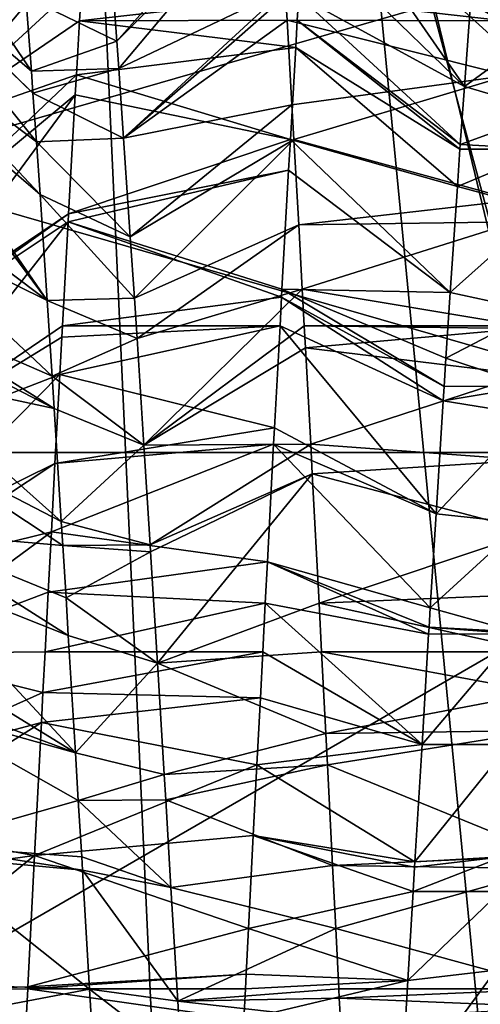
# Model space of a CAD drawing. Extents: x 0 to 200, y 18 to 95.
# Tile 236 of 256: x 168.799 to 169.385, y 84.746 to 86. Entities that reach past the tile are written whole.
import ezdxf

# ---------------------------------------------------------------- set-up
doc = ezdxf.new("R2010")
doc.units = 0

msp = doc.modelspace()

# ---------------------------------------------------------------- linework, layer by layer
for points in [[(167.368118, 68.227013, 32.970528), (168.520096, 94.527016, 32.377853), (169.718918, 68.227013, 31.886789)], [(169.718918, 68.227013, 60.113213), (168.520096, 94.527016, 59.622147), (167.368118, 68.227013, 59.029472)], [(168.520096, 94.527016, 32.377853), (169.718918, 94.527016, 31.886789), (169.718918, 68.227013, 31.886789)], [(169.718918, 94.527016, 60.113213), (168.520096, 94.527016, 59.622147), (169.718918, 68.227013, 60.113213)], [(170.973801, 93.22702, 32.325199), (168.5634, 68.227013, 33.242847), (170.973801, 68.227013, 32.325199)], [(170.973801, 93.22702, 32.325199), (168.5634, 93.22702, 33.242847), (168.5634, 68.227013, 33.242847)], [(168.5634, 93.22702, 58.757153), (170.973801, 68.227013, 59.674801), (168.5634, 68.227013, 58.757153)], [(168.5634, 93.22702, 58.757153), (170.973801, 93.22702, 59.674801), (170.973801, 68.227013, 59.674801)], [(170.009186, 92.72702, 49.569756), (169.304077, 86.091347, 48.404549), (169.399536, 85.735298, 48.61441)], [(169.318283, 86.053413, 43.560555), (170.009186, 92.72702, 42.430244), (169.416153, 85.647896, 43.352711)], [(169.630142, 86.15255, 44.510319), (169.217926, 86.358688, 43.805519), (169.760559, 85.831085, 44.227257)], [(169.217926, 86.358688, 43.805519), (169.302872, 86.100296, 43.598179), (169.760559, 85.831085, 44.227257)], [(168.892456, 86.277946, 44.03923), (168.886948, 86.190285, 43.975666), (168.681137, 85.97937, 44.267159)], [(168.689758, 86.094078, 44.355919), (168.892456, 86.277946, 44.03923), (168.681137, 85.97937, 44.267159)], [(168.600998, 86.248596, 47.982052), (168.609802, 86.108688, 48.083504), (168.813721, 85.934273, 47.764175)], [(168.806778, 86.0289, 47.69566), (168.600998, 86.248596, 47.982052), (168.813721, 85.934273, 47.764175)], [(169.126785, 86.203873, 48.017151), (168.916458, 86.053886, 47.683411), (168.922485, 85.972275, 47.74345)], [(169.128281, 86.179489, 48.033478), (169.126785, 86.203873, 48.017151), (168.922485, 85.972275, 47.74345)], [(169.159348, 86.11467, 43.923103), (169.16481, 86.203873, 43.982849), (169.365143, 85.91481, 44.221905)], [(169.16481, 86.203873, 43.982849), (169.374146, 86.037743, 44.310574), (169.365143, 85.91481, 44.221905)], [(168.886948, 86.190285, 43.975666), (168.881805, 86.108688, 43.916496), (168.675659, 85.906548, 44.210812)], [(168.681137, 85.97937, 44.267159), (168.886948, 86.190285, 43.975666), (168.675659, 85.906548, 44.210812)], [(169.128281, 86.179489, 48.033478), (168.922485, 85.972275, 47.74345), (168.925034, 85.937691, 47.768894)], [(169.136902, 86.038879, 48.127663), (169.128281, 86.179489, 48.033478), (168.925034, 85.937691, 47.768894)], [(169.304077, 86.091347, 48.404549), (169.280731, 86.178406, 48.353233), (169.754929, 85.858429, 47.769096)], [(169.280731, 86.178406, 48.353233), (169.63295, 86.163879, 47.513718), (169.754929, 85.858429, 47.769096)], [(169.845795, 85.4487, 44.75), (167.345795, 86.170395, 46), (167.345795, 85.4487, 44.75)], [(169.845795, 86.170395, 46), (167.345795, 86.170395, 46), (169.845795, 85.4487, 44.75)], [(169.845795, 86.170395, 46), (169.845795, 85.4487, 47.25), (167.345795, 85.4487, 47.25)], [(167.345795, 86.170395, 46), (169.845795, 86.170395, 46), (167.345795, 85.4487, 47.25)], [(168.609802, 86.108688, 48.083504), (168.610001, 86.105301, 48.085552), (168.815796, 85.906128, 47.784554)], [(168.813721, 85.934273, 47.764175), (168.609802, 86.108688, 48.083504), (168.815796, 85.906128, 47.784554)], [(168.881805, 86.108688, 43.916496), (168.878326, 86.050179, 43.88113), (168.672531, 85.860443, 44.185352)], [(168.675659, 85.906548, 44.210812), (168.881805, 86.108688, 43.916496), (168.672531, 85.860443, 44.185352)], [(169.15416, 86.030159, 43.866501), (169.159348, 86.11467, 43.923103), (169.365143, 85.91481, 44.221905)], [(168.610001, 86.105301, 48.085552), (168.616348, 85.998543, 48.150085), (168.820328, 85.844299, 47.829319)], [(168.815796, 85.906128, 47.784554), (168.610001, 86.105301, 48.085552), (168.820328, 85.844299, 47.829319)], [(169.760559, 85.831085, 44.227257), (169.302872, 86.100296, 43.598179), (169.780151, 85.782791, 44.184734)], [(169.302872, 86.100296, 43.598179), (169.318283, 86.053413, 43.560555), (169.780151, 85.782791, 44.184734)], [(169.304077, 86.091347, 48.404549), (169.761749, 85.830215, 47.780643), (169.399536, 85.735298, 48.61441)], [(169.304077, 86.091347, 48.404549), (169.754929, 85.858429, 47.769096), (169.761749, 85.830215, 47.780643)], [(169.411514, 86.079918, 48.100899), (169.137436, 86.030159, 48.133499), (169.416351, 85.998543, 48.150085)], [(168.878326, 86.050179, 43.88113), (168.875244, 85.998543, 43.849915), (168.672531, 85.860443, 44.185352)], [(168.916458, 86.053886, 47.683411), (168.806778, 86.0289, 47.69566), (168.922485, 85.972275, 47.74345)], [(168.878326, 86.050179, 43.88113), (169.15416, 86.030159, 43.866501), (168.875244, 85.998543, 43.849915)], [(169.780151, 85.782791, 44.184734), (169.318283, 86.053413, 43.560555), (169.819595, 85.596878, 44.119389)], [(169.318283, 86.053413, 43.560555), (169.416153, 85.647896, 43.352711), (169.819595, 85.596878, 44.119389)], [(169.136902, 86.038879, 48.127663), (168.925034, 85.937691, 47.768894), (168.931107, 85.849144, 47.819595)], [(169.137436, 86.030159, 48.133499), (169.136902, 86.038879, 48.127663), (168.931107, 85.849144, 47.819595)], [(169.374146, 86.037743, 44.310574), (169.482758, 86.000626, 44.284393), (169.365143, 85.91481, 44.221905)], [(168.922485, 85.972275, 47.74345), (168.806778, 86.0289, 47.69566), (168.813721, 85.934273, 47.764175)], [(169.15416, 86.030159, 43.866501), (169.152359, 85.999016, 43.849228), (168.875244, 85.998543, 43.849915)], [(169.139252, 85.999016, 48.150776), (169.137436, 86.030159, 48.133499), (168.931107, 85.849144, 47.819595)], [(169.137436, 86.030159, 48.133499), (169.139252, 85.999016, 48.150776), (169.416351, 85.998543, 48.150085)], [(169.152359, 85.999016, 43.849228), (169.15416, 86.030159, 43.866501), (169.359726, 85.841064, 44.168713)], [(169.15416, 86.030159, 43.866501), (169.365143, 85.91481, 44.221905), (169.359726, 85.841064, 44.168713)], [(168.616348, 85.998543, 48.150085), (168.619003, 85.95401, 48.17701), (168.824799, 85.777443, 47.863293)], [(168.820328, 85.844299, 47.829319), (168.616348, 85.998543, 48.150085), (168.824799, 85.777443, 47.863293)], [(168.875244, 85.998543, 43.849915), (168.871155, 85.929764, 43.808334), (168.672531, 85.860443, 44.185352)], [(168.875244, 85.998543, 43.849915), (169.150345, 85.964523, 43.83009), (168.871155, 85.929764, 43.808334)], [(168.875244, 85.998543, 43.849915), (169.152359, 85.999016, 43.849228), (169.150345, 85.964523, 43.83009)], [(169.145523, 85.891304, 48.210533), (169.139252, 85.999016, 48.150776), (168.931107, 85.849144, 47.819595)], [(169.420517, 85.928574, 48.192257), (169.139252, 85.999016, 48.150776), (169.145523, 85.891304, 48.210533)], [(169.416351, 85.998543, 48.150085), (169.139252, 85.999016, 48.150776), (169.420517, 85.928574, 48.192257)], [(169.150345, 85.964523, 43.83009), (169.152359, 85.999016, 43.849228), (169.359329, 85.834946, 44.165569)], [(169.152359, 85.999016, 43.849228), (169.359726, 85.841064, 44.168713), (169.359329, 85.834946, 44.165569)], [(169.365143, 85.91481, 44.221905), (169.482758, 86.000626, 44.284393), (169.474136, 85.882729, 44.199924)], [(168.925034, 85.937691, 47.768894), (168.922485, 85.972275, 47.74345), (168.813721, 85.934273, 47.764175)], [(168.871155, 85.929764, 43.808334), (169.150345, 85.964523, 43.83009), (169.143509, 85.847328, 43.765076)], [(169.143509, 85.847328, 43.765076), (169.150345, 85.964523, 43.83009), (169.35614, 85.787323, 44.141068)], [(169.150345, 85.964523, 43.83009), (169.359329, 85.834946, 44.165569), (169.35614, 85.787323, 44.141068)], [(168.619003, 85.95401, 48.17701), (168.620453, 85.929764, 48.191666), (168.833801, 85.642311, 47.931965)], [(168.824799, 85.777443, 47.863293), (168.619003, 85.95401, 48.17701), (168.833801, 85.642311, 47.931965)], [(168.925034, 85.937691, 47.768894), (168.813721, 85.934273, 47.764175), (168.815796, 85.906128, 47.784554)], [(168.925034, 85.937691, 47.768894), (168.815796, 85.906128, 47.784554), (168.931107, 85.849144, 47.819595)], [(168.620453, 85.929764, 48.191666), (168.628006, 85.796745, 48.25758), (168.833801, 85.642311, 47.931965)], [(168.672531, 85.860443, 44.185352), (168.871155, 85.929764, 43.808334), (168.663895, 85.733421, 44.115223)], [(168.871155, 85.929764, 43.808334), (168.869705, 85.904205, 43.79567), (168.663895, 85.733421, 44.115223)], [(168.869705, 85.904205, 43.79567), (168.871155, 85.929764, 43.808334), (169.143509, 85.847328, 43.765076)], [(169.420517, 85.928574, 48.192257), (169.145523, 85.891304, 48.210533), (169.148087, 85.847328, 48.234924)], [(169.420517, 85.928574, 48.192257), (169.148087, 85.847328, 48.234924), (169.42952, 85.770172, 48.270752)], [(169.365143, 85.91481, 44.221905), (169.474136, 85.882729, 44.199924), (169.359726, 85.841064, 44.168713)], [(168.663895, 85.733421, 44.115223), (168.869705, 85.904205, 43.79567), (168.655807, 85.614265, 44.049431)], [(168.869705, 85.904205, 43.79567), (168.861084, 85.752541, 43.720512), (168.655807, 85.614265, 44.049431)], [(168.931107, 85.849144, 47.819595), (168.815796, 85.906128, 47.784554), (168.820328, 85.844299, 47.829319)], [(168.869705, 85.904205, 43.79567), (169.143509, 85.847328, 43.765076), (168.861084, 85.752541, 43.720512)], [(169.145523, 85.891304, 48.210533), (168.931107, 85.849144, 47.819595), (168.939743, 85.723198, 47.89172)], [(169.148087, 85.847328, 48.234924), (169.145523, 85.891304, 48.210533), (168.939743, 85.723198, 47.89172)], [(169.359726, 85.841064, 44.168713), (169.474136, 85.882729, 44.199924), (169.470642, 85.8349, 44.165661)], [(168.931107, 85.849144, 47.819595), (168.820328, 85.844299, 47.829319), (168.939743, 85.723198, 47.89172)], [(169.143509, 85.847328, 43.765076), (169.141342, 85.808342, 43.747528), (168.861084, 85.752541, 43.720512)], [(169.148087, 85.847328, 48.234924), (168.939743, 85.723198, 47.89172), (168.945084, 85.64521, 47.936378)], [(169.154144, 85.738831, 48.283749), (169.148087, 85.847328, 48.234924), (168.945084, 85.64521, 47.936378)], [(169.141342, 85.808342, 43.747528), (169.143509, 85.847328, 43.765076), (169.347122, 85.652534, 44.071728)], [(169.143509, 85.847328, 43.765076), (169.35614, 85.787323, 44.141068), (169.347122, 85.652534, 44.071728)], [(169.42952, 85.770172, 48.270752), (169.148087, 85.847328, 48.234924), (169.154144, 85.738831, 48.283749)], [(168.820328, 85.844299, 47.829319), (168.824799, 85.777443, 47.863293), (168.939743, 85.723198, 47.89172)], [(169.359329, 85.834946, 44.165569), (169.470642, 85.8349, 44.165661), (169.35614, 85.787323, 44.141068)], [(169.35614, 85.787323, 44.141068), (169.470642, 85.8349, 44.165661), (169.46553, 85.758247, 44.127098)], [(169.359329, 85.834946, 44.165569), (169.359726, 85.841064, 44.168713), (169.470642, 85.8349, 44.165661)], [(168.860504, 85.742432, 43.7155), (169.141342, 85.808342, 43.747528), (169.132858, 85.65667, 43.679279)], [(168.861084, 85.752541, 43.720512), (169.141342, 85.808342, 43.747528), (168.860504, 85.742432, 43.7155)], [(169.132858, 85.65667, 43.679279), (169.141342, 85.808342, 43.747528), (169.347122, 85.652534, 44.071728)], [(168.628006, 85.796745, 48.25758), (168.631104, 85.742432, 48.2845), (168.833801, 85.642311, 47.931965)], [(169.35614, 85.787323, 44.141068), (169.46553, 85.758247, 44.127098), (169.347122, 85.652534, 44.071728)], [(168.945084, 85.64521, 47.936378), (168.824799, 85.777443, 47.863293), (168.833801, 85.642311, 47.931965)], [(168.939743, 85.723198, 47.89172), (168.824799, 85.777443, 47.863293), (168.945084, 85.64521, 47.936378)], [(169.431091, 85.742432, 48.2845), (169.42952, 85.770172, 48.270752), (169.154144, 85.738831, 48.283749)], [(169.347122, 85.652534, 44.071728), (169.46553, 85.758247, 44.127098), (169.456909, 85.62867, 44.061909)], [(168.655807, 85.614265, 44.049431), (168.861084, 85.752541, 43.720512), (168.655289, 85.60601, 44.046421)], [(168.861084, 85.752541, 43.720512), (168.860504, 85.742432, 43.7155), (168.655289, 85.60601, 44.046421)], [(168.631104, 85.742432, 48.2845), (168.637009, 85.634415, 48.327194), (168.840225, 85.545982, 47.980915)], [(168.833801, 85.642311, 47.931965), (168.631104, 85.742432, 48.2845), (168.840225, 85.545982, 47.980915)], [(168.655289, 85.60601, 44.046421), (168.860504, 85.742432, 43.7155), (168.646667, 85.469765, 43.99675)], [(168.860504, 85.742432, 43.7155), (168.853256, 85.610008, 43.663158), (168.646667, 85.469765, 43.99675)], [(168.860504, 85.742432, 43.7155), (169.132324, 85.646805, 43.6758), (168.853256, 85.610008, 43.663158)], [(168.860504, 85.742432, 43.7155), (169.132858, 85.65667, 43.679279), (169.132324, 85.646805, 43.6758)], [(169.154144, 85.738831, 48.283749), (168.945084, 85.64521, 47.936378), (168.948349, 85.593842, 47.955936)], [(169.158737, 85.65667, 48.320721), (169.154144, 85.738831, 48.283749), (168.948349, 85.593842, 47.955936)], [(169.431091, 85.742432, 48.2845), (169.154144, 85.738831, 48.283749), (169.158737, 85.65667, 48.320721)], [(169.431091, 85.742432, 48.2845), (169.158737, 85.65667, 48.320721), (169.438354, 85.610008, 48.336842)], [(168.945084, 85.64521, 47.936378), (168.833801, 85.642311, 47.931965), (168.948349, 85.593842, 47.955936)], [(169.132324, 85.646805, 43.6758), (169.130356, 85.610176, 43.662876), (168.853256, 85.610008, 43.663158)], [(169.158737, 85.65667, 48.320721), (168.948349, 85.593842, 47.955936), (168.95697, 85.458252, 48.007553)], [(169.161255, 85.610176, 48.337124), (169.158737, 85.65667, 48.320721), (168.95697, 85.458252, 48.007553)], [(169.130356, 85.610176, 43.662876), (169.132324, 85.646805, 43.6758), (169.33812, 85.51458, 44.010403)], [(169.132324, 85.646805, 43.6758), (169.132858, 85.65667, 43.679279), (169.339264, 85.532684, 44.01651)], [(169.132324, 85.646805, 43.6758), (169.339264, 85.532684, 44.01651), (169.33812, 85.51458, 44.010403)], [(169.132858, 85.65667, 43.679279), (169.341537, 85.569016, 44.028763), (169.339264, 85.532684, 44.01651)], [(169.132858, 85.65667, 43.679279), (169.347122, 85.652534, 44.071728), (169.341537, 85.569016, 44.028763)], [(169.158737, 85.65667, 48.320721), (169.161255, 85.610176, 48.337124), (169.438354, 85.610008, 48.336842)], [(169.347122, 85.652534, 44.071728), (169.456909, 85.62867, 44.061909), (169.341537, 85.569016, 44.028763)], [(168.637009, 85.634415, 48.327194), (168.638351, 85.610008, 48.336842), (168.842804, 85.50489, 47.994648)], [(168.840225, 85.545982, 47.980915), (168.637009, 85.634415, 48.327194), (168.842804, 85.50489, 47.994648)], [(168.948349, 85.593842, 47.955936), (168.833801, 85.642311, 47.931965), (168.840225, 85.545982, 47.980915)], [(169.341537, 85.569016, 44.028763), (169.456909, 85.62867, 44.061909), (169.450577, 85.533508, 44.014042)], [(168.638351, 85.610008, 48.336842), (168.641754, 85.547997, 48.361355), (168.842804, 85.50489, 47.994648)], [(168.853256, 85.610008, 43.663158), (168.852463, 85.59549, 43.657421), (168.646667, 85.469765, 43.99675)], [(168.849854, 85.547997, 43.638645), (169.130356, 85.610176, 43.662876), (169.123322, 85.480087, 43.616978)], [(168.852463, 85.59549, 43.657421), (169.130356, 85.610176, 43.662876), (168.849854, 85.547997, 43.638645)], [(168.853256, 85.610008, 43.663158), (169.130356, 85.610176, 43.662876), (168.852463, 85.59549, 43.657421)], [(169.162766, 85.582062, 48.347046), (169.161255, 85.610176, 48.337124), (168.95697, 85.458252, 48.007553)], [(169.123322, 85.480087, 43.616978), (169.130356, 85.610176, 43.662876), (169.329117, 85.370972, 43.961964)], [(169.130356, 85.610176, 43.662876), (169.33812, 85.51458, 44.010403), (169.329117, 85.370972, 43.961964)], [(169.438522, 85.606827, 48.3381), (169.161255, 85.610176, 48.337124), (169.162766, 85.582062, 48.347046)], [(169.438354, 85.610008, 48.336842), (169.161255, 85.610176, 48.337124), (169.438522, 85.606827, 48.3381)], [(169.438522, 85.606827, 48.3381), (169.162766, 85.582062, 48.347046), (169.441742, 85.547997, 48.361355)], [(168.852463, 85.59549, 43.657421), (168.849854, 85.547997, 43.638645), (168.646667, 85.469765, 43.99675)], [(168.948349, 85.593842, 47.955936), (168.840225, 85.545982, 47.980915), (168.95697, 85.458252, 48.007553)], [(169.169388, 85.459511, 48.390282), (169.162766, 85.582062, 48.347046), (168.95697, 85.458252, 48.007553)], [(169.441742, 85.547997, 48.361355), (169.162766, 85.582062, 48.347046), (169.169388, 85.459511, 48.390282)], [(169.341537, 85.569016, 44.028763), (169.450577, 85.533508, 44.014042), (169.339264, 85.532684, 44.01651)], [(168.849854, 85.547997, 43.638645), (168.843826, 85.434868, 43.604546), (168.638031, 85.333481, 43.947067)], [(168.646667, 85.469765, 43.99675), (168.849854, 85.547997, 43.638645), (168.638031, 85.333481, 43.947067)], [(168.641754, 85.547997, 48.361355), (168.646027, 85.46772, 48.385551), (168.851822, 85.361153, 48.04269)], [(168.842804, 85.50489, 47.994648), (168.641754, 85.547997, 48.361355), (168.851822, 85.361153, 48.04269)], [(168.840225, 85.545982, 47.980915), (168.842804, 85.50489, 47.994648), (168.95697, 85.458252, 48.007553)], [(168.849854, 85.547997, 43.638645), (169.123322, 85.480087, 43.616978), (168.843826, 85.434868, 43.604546)], [(169.441742, 85.547997, 48.361355), (169.169388, 85.459511, 48.390282), (169.447525, 85.439308, 48.394115)], [(169.33812, 85.51458, 44.010403), (169.450577, 85.533508, 44.014042), (169.448288, 85.496994, 44.00243)], [(169.339264, 85.532684, 44.01651), (169.450577, 85.533508, 44.014042), (169.33812, 85.51458, 44.010403)], [(169.33812, 85.51458, 44.010403), (169.448288, 85.496994, 44.00243), (169.329117, 85.370972, 43.961964)], [(168.95697, 85.458252, 48.007553), (168.842804, 85.50489, 47.994648), (168.851822, 85.361153, 48.04269)], [(169.329117, 85.370972, 43.961964), (169.448288, 85.496994, 44.00243), (169.439667, 85.358734, 43.958466)], [(169.123322, 85.480087, 43.616978), (169.122208, 85.459511, 43.609718), (168.843826, 85.434868, 43.604546)], [(169.122208, 85.459511, 43.609718), (169.123322, 85.480087, 43.616978), (169.329117, 85.370972, 43.961964)], [(168.646027, 85.46772, 48.385551), (168.652405, 85.347809, 48.421696), (168.853745, 85.330353, 48.052982)], [(168.851822, 85.361153, 48.04269), (168.646027, 85.46772, 48.385551), (168.853745, 85.330353, 48.052982)], [(168.839203, 85.347809, 43.578304), (169.122208, 85.459511, 43.609718), (169.114319, 85.309593, 43.570553)], [(168.843826, 85.434868, 43.604546), (169.122208, 85.459511, 43.609718), (168.839203, 85.347809, 43.578304)], [(168.95697, 85.458252, 48.007553), (168.851822, 85.361153, 48.04269), (168.965042, 85.331322, 48.055878)], [(169.169388, 85.459511, 48.390282), (168.95697, 85.458252, 48.007553), (168.965042, 85.331322, 48.055878)], [(169.171387, 85.421577, 48.400192), (169.169388, 85.459511, 48.390282), (168.965042, 85.331322, 48.055878)], [(169.114319, 85.309593, 43.570553), (169.122208, 85.459511, 43.609718), (169.321594, 85.251076, 43.921524)], [(169.122208, 85.459511, 43.609718), (169.329117, 85.370972, 43.961964), (169.321594, 85.251076, 43.921524)], [(169.447525, 85.439308, 48.394115), (169.169388, 85.459511, 48.390282), (169.171387, 85.421577, 48.400192)], [(169.845795, 84.005325, 44.75), (167.345795, 85.4487, 44.75), (167.345795, 84.005325, 44.75)], [(169.845795, 85.4487, 44.75), (167.345795, 85.4487, 44.75), (169.845795, 84.005325, 44.75)], [(169.845795, 85.4487, 47.25), (169.845795, 84.005325, 47.25), (167.345795, 84.005325, 47.25)], [(167.345795, 85.4487, 47.25), (169.845795, 85.4487, 47.25), (167.345795, 84.005325, 47.25)], [(168.843826, 85.434868, 43.604546), (168.839203, 85.347809, 43.578304), (168.635757, 85.297409, 43.933918)], [(168.638031, 85.333481, 43.947067), (168.843826, 85.434868, 43.604546), (168.635757, 85.297409, 43.933918)], [(169.447525, 85.439308, 48.394115), (169.171387, 85.421577, 48.400192), (169.452393, 85.347809, 48.421696)], [(169.171387, 85.421577, 48.400192), (168.965042, 85.331322, 48.055878), (168.965576, 85.322563, 48.057743)], [(169.171387, 85.421577, 48.400192), (168.965576, 85.322563, 48.057743), (168.974197, 85.180817, 48.087925)], [(169.180038, 85.257217, 48.44313), (169.171387, 85.421577, 48.400192), (168.974197, 85.180817, 48.087925)], [(169.452393, 85.347809, 48.421696), (169.171387, 85.421577, 48.400192), (169.180038, 85.257217, 48.44313)], [(169.329117, 85.370972, 43.961964), (169.439667, 85.358734, 43.958466), (169.321594, 85.251076, 43.921524)], [(168.965042, 85.331322, 48.055878), (168.851822, 85.361153, 48.04269), (168.853745, 85.330353, 48.052982)], [(169.321594, 85.251076, 43.921524), (169.439667, 85.358734, 43.958466), (169.43103, 85.220543, 43.91452)], [(168.839203, 85.347809, 43.578304), (168.83522, 85.271271, 43.562061), (168.629425, 85.192955, 43.913601)], [(168.635757, 85.297409, 43.933918), (168.839203, 85.347809, 43.578304), (168.629425, 85.192955, 43.913601)], [(168.652405, 85.347809, 48.421696), (168.655029, 85.297409, 48.432392), (168.860809, 85.215805, 48.083725)], [(168.857925, 85.26371, 48.075256), (168.652405, 85.347809, 48.421696), (168.860809, 85.215805, 48.083725)], [(168.853745, 85.330353, 48.052982), (168.652405, 85.347809, 48.421696), (168.857925, 85.26371, 48.075256)], [(168.839203, 85.347809, 43.578304), (169.114319, 85.309593, 43.570553), (168.83522, 85.271271, 43.562061)], [(169.456543, 85.268372, 48.438553), (169.452393, 85.347809, 48.421696), (169.180038, 85.257217, 48.44313)], [(168.965042, 85.331322, 48.055878), (168.853745, 85.330353, 48.052982), (168.965576, 85.322563, 48.057743)], [(168.965576, 85.322563, 48.057743), (168.853745, 85.330353, 48.052982), (168.857925, 85.26371, 48.075256)], [(168.965576, 85.322563, 48.057743), (168.857925, 85.26371, 48.075256), (168.974197, 85.180817, 48.087925)], [(168.83522, 85.271271, 43.562061), (169.114319, 85.309593, 43.570553), (169.111557, 85.257217, 43.55687)], [(169.111557, 85.257217, 43.55687), (169.114319, 85.309593, 43.570553), (169.319565, 85.217499, 43.915798)], [(169.114319, 85.309593, 43.570553), (169.320114, 85.226585, 43.917347), (169.319565, 85.217499, 43.915798)], [(169.114319, 85.309593, 43.570553), (169.321594, 85.251076, 43.921524), (169.320114, 85.226585, 43.917347)], [(168.655029, 85.297409, 48.432392), (168.660355, 85.195129, 48.454098), (168.869827, 85.066559, 48.110104)], [(168.860809, 85.215805, 48.083725), (168.655029, 85.297409, 48.432392), (168.869827, 85.066559, 48.110104)], [(168.83522, 85.271271, 43.562061), (168.831253, 85.195129, 43.545902), (168.629425, 85.192955, 43.913601)], [(168.83522, 85.271271, 43.562061), (169.111557, 85.257217, 43.55687), (168.831253, 85.195129, 43.545902)], [(169.456543, 85.268372, 48.438553), (169.180038, 85.257217, 48.44313), (169.460358, 85.195129, 48.454098)], [(169.111557, 85.257217, 43.55687), (169.108353, 85.195152, 43.546097), (168.831253, 85.195129, 43.545902)], [(168.857925, 85.26371, 48.075256), (168.860809, 85.215805, 48.083725), (168.974197, 85.180817, 48.087925)], [(169.183243, 85.195152, 48.453903), (169.180038, 85.257217, 48.44313), (168.974197, 85.180817, 48.087925)], [(169.108353, 85.195152, 43.546097), (169.111557, 85.257217, 43.55687), (169.311111, 85.077225, 43.89188)], [(169.111557, 85.257217, 43.55687), (169.319565, 85.217499, 43.915798), (169.311111, 85.077225, 43.89188)], [(169.180038, 85.257217, 48.44313), (169.183243, 85.195152, 48.453903), (169.460358, 85.195129, 48.454098)], [(169.320114, 85.226585, 43.917347), (169.321594, 85.251076, 43.921524), (169.43103, 85.220543, 43.91452)], [(169.320114, 85.226585, 43.917347), (169.430862, 85.217865, 43.91367), (169.319565, 85.217499, 43.915798)], [(169.320114, 85.226585, 43.917347), (169.43103, 85.220543, 43.91452), (169.430862, 85.217865, 43.91367)], [(168.974197, 85.180817, 48.087925), (168.860809, 85.215805, 48.083725), (168.869827, 85.066559, 48.110104)], [(169.430862, 85.217865, 43.91367), (169.422409, 85.077347, 43.892109), (169.311111, 85.077225, 43.89188)], [(169.319565, 85.217499, 43.915798), (169.430862, 85.217865, 43.91367), (169.311111, 85.077225, 43.89188)], [(168.629425, 85.192955, 43.913601), (168.831253, 85.195129, 43.545902), (168.828552, 85.143295, 43.534901)], [(168.660355, 85.195129, 48.454098), (168.663055, 85.143295, 48.465099), (168.869827, 85.066559, 48.110104)], [(168.828552, 85.143295, 43.534901), (169.108353, 85.195152, 43.546097), (169.105316, 85.136383, 43.535892)], [(168.831253, 85.195129, 43.545902), (169.108353, 85.195152, 43.546097), (168.828552, 85.143295, 43.534901)], [(169.183243, 85.195152, 48.453903), (168.974197, 85.180817, 48.087925), (169.188614, 85.091324, 48.471928)], [(169.105316, 85.136383, 43.535892), (169.108353, 85.195152, 43.546097), (169.311111, 85.077225, 43.89188)], [(169.463043, 85.143295, 48.465099), (169.183243, 85.195152, 48.453903), (169.188614, 85.091324, 48.471928)], [(169.460358, 85.195129, 48.454098), (169.183243, 85.195152, 48.453903), (169.463043, 85.143295, 48.465099)], [(168.629425, 85.192955, 43.913601), (168.828552, 85.143295, 43.534901), (168.620789, 85.050583, 43.88591)], [(168.974197, 85.180817, 48.087925), (168.869827, 85.066559, 48.110104), (168.982819, 85.039024, 48.118118)], [(169.188614, 85.091324, 48.471928), (168.974197, 85.180817, 48.087925), (168.982819, 85.039024, 48.118118)], [(168.828552, 85.143295, 43.534901), (168.826599, 85.105309, 43.530109), (168.620789, 85.050583, 43.88591)], [(168.663055, 85.143295, 48.465099), (168.664032, 85.124207, 48.467506), (168.869827, 85.066559, 48.110104)], [(168.828552, 85.143295, 43.534901), (169.105316, 85.136383, 43.535892), (168.826599, 85.105309, 43.530109)], [(169.465546, 85.09478, 48.471218), (169.463043, 85.143295, 48.465099), (169.188614, 85.091324, 48.471928)], [(168.826599, 85.105309, 43.530109), (169.105316, 85.136383, 43.535892), (169.100906, 85.051224, 43.521111)], [(169.105316, 85.136383, 43.535892), (169.311111, 85.077225, 43.89188), (169.100906, 85.051224, 43.521111)], [(168.873474, 85.006081, 48.120792), (168.664032, 85.124207, 48.467506), (168.673035, 84.948807, 48.489628)], [(168.869827, 85.066559, 48.110104), (168.664032, 85.124207, 48.467506), (168.873474, 85.006081, 48.120792)], [(168.616043, 84.972198, 43.870663), (168.826599, 85.105309, 43.530109), (168.817902, 84.93586, 43.508739)], [(168.620789, 85.050583, 43.88591), (168.826599, 85.105309, 43.530109), (168.616043, 84.972198, 43.870663)], [(168.826599, 85.105309, 43.530109), (169.100906, 85.051224, 43.521111), (168.817902, 84.93586, 43.508739)], [(169.465546, 85.09478, 48.471218), (169.188614, 85.091324, 48.471928), (169.190689, 85.051224, 48.478889)], [(169.465546, 85.09478, 48.471218), (169.190689, 85.051224, 48.478889), (169.473709, 84.93586, 48.491261)], [(169.190689, 85.051224, 48.478889), (169.188614, 85.091324, 48.471928), (168.982819, 85.039024, 48.118118)], [(169.100906, 85.051224, 43.521111), (169.311111, 85.077225, 43.89188), (169.302094, 84.92791, 43.866417)], [(169.422409, 85.077347, 43.892109), (169.413788, 84.93396, 43.87011), (169.302094, 84.92791, 43.866417)], [(169.311111, 85.077225, 43.89188), (169.422409, 85.077347, 43.892109), (169.302094, 84.92791, 43.866417)], [(168.982819, 85.039024, 48.118118), (168.869827, 85.066559, 48.110104), (168.873474, 85.006081, 48.120792)], [(169.100906, 85.051224, 43.521111), (169.096313, 84.961235, 43.513153), (168.817902, 84.93586, 43.508739)], [(169.190689, 85.051224, 48.478889), (168.982819, 85.039024, 48.118118), (168.984772, 85.006813, 48.124977)], [(169.190689, 85.051224, 48.478889), (168.984772, 85.006813, 48.124977), (169.197235, 84.923264, 48.490208)], [(169.096313, 84.961235, 43.513153), (169.100906, 85.051224, 43.521111), (169.302094, 84.92791, 43.866417)], [(169.473709, 84.93586, 48.491261), (169.190689, 85.051224, 48.478889), (169.197235, 84.923264, 48.490208)], [(168.984772, 85.006813, 48.124977), (168.982819, 85.039024, 48.118118), (168.873474, 85.006081, 48.120792)], [(168.873474, 85.006081, 48.120792), (168.673035, 84.948807, 48.489628), (168.877823, 84.934166, 48.133503)], [(168.984772, 85.006813, 48.124977), (168.873474, 85.006081, 48.120792), (168.991425, 84.895119, 48.131008)], [(168.873474, 85.006081, 48.120792), (168.877823, 84.934166, 48.133503), (168.991425, 84.895119, 48.131008)], [(169.197235, 84.923264, 48.490208), (168.984772, 85.006813, 48.124977), (168.991425, 84.895119, 48.131008)], [(168.616043, 84.972198, 43.870663), (168.817902, 84.93586, 43.508739), (168.612183, 84.907379, 43.868359)], [(168.817902, 84.93586, 43.508739), (169.096313, 84.961235, 43.513153), (169.090256, 84.842972, 43.502689)], [(169.096313, 84.961235, 43.513153), (169.299835, 84.889931, 43.864883), (169.090256, 84.842972, 43.502689)], [(169.096313, 84.961235, 43.513153), (169.301697, 84.921173, 43.865269), (169.299835, 84.889931, 43.864883)], [(169.096313, 84.961235, 43.513153), (169.302094, 84.92791, 43.866417), (169.301697, 84.921173, 43.865269)], [(168.673035, 84.948807, 48.489628), (168.673706, 84.93586, 48.491261), (168.87883, 84.917213, 48.133816)], [(168.877823, 84.934166, 48.133503), (168.673035, 84.948807, 48.489628), (168.87883, 84.917213, 48.133816)], [(168.612183, 84.907379, 43.868359), (168.817902, 84.93586, 43.508739), (168.603561, 84.762413, 43.863201)], [(168.817902, 84.93586, 43.508739), (168.809372, 84.768509, 43.501736), (168.603561, 84.762413, 43.863201)], [(168.673706, 84.93586, 48.491261), (168.682037, 84.772278, 48.498108), (168.887833, 84.765755, 48.136608)], [(168.87883, 84.917213, 48.133816), (168.673706, 84.93586, 48.491261), (168.887833, 84.765755, 48.136608)], [(168.817902, 84.93586, 43.508739), (169.090256, 84.842972, 43.502689), (168.809372, 84.768509, 43.501736)], [(168.877823, 84.934166, 48.133503), (168.87883, 84.917213, 48.133816), (168.991425, 84.895119, 48.131008)], [(169.473709, 84.93586, 48.491261), (169.197235, 84.923264, 48.490208), (169.474548, 84.919281, 48.491955)], [(169.413788, 84.93396, 43.87011), (169.411148, 84.889954, 43.863358), (169.299835, 84.889931, 43.864883)], [(169.301697, 84.921173, 43.865269), (169.413788, 84.93396, 43.87011), (169.299835, 84.889931, 43.864883)], [(169.302094, 84.92791, 43.866417), (169.413788, 84.93396, 43.87011), (169.301697, 84.921173, 43.865269)], [(169.197235, 84.923264, 48.490208), (168.991425, 84.895119, 48.131008), (169.20134, 84.842972, 48.497311)], [(169.474548, 84.919281, 48.491955), (169.197235, 84.923264, 48.490208), (169.20134, 84.842972, 48.497311)], [(169.474548, 84.919281, 48.491955), (169.20134, 84.842972, 48.497311), (169.482346, 84.766228, 48.49836)], [(168.991425, 84.895119, 48.131008), (168.87883, 84.917213, 48.133816), (169.000061, 84.750221, 48.138832)], [(168.87883, 84.917213, 48.133816), (168.887833, 84.765755, 48.136608), (169.000061, 84.750221, 48.138832)], [(169.20134, 84.842972, 48.497311), (168.991425, 84.895119, 48.131008), (169.000061, 84.750221, 48.138832)], [(169.090256, 84.842972, 43.502689), (169.299835, 84.889931, 43.864883), (169.293091, 84.776604, 43.863491)], [(169.411148, 84.889954, 43.863358), (169.405182, 84.789787, 43.863529), (169.293091, 84.776604, 43.863491)], [(169.299835, 84.889931, 43.864883), (169.411148, 84.889954, 43.863358), (169.293091, 84.776604, 43.863491)], [(169.090256, 84.842972, 43.502689), (169.087296, 84.784927, 43.501343), (168.809372, 84.768509, 43.501736)], [(169.205246, 84.766273, 48.499088), (169.20134, 84.842972, 48.497311), (169.000061, 84.750221, 48.138832)], [(169.087296, 84.784927, 43.501343), (169.090256, 84.842972, 43.502689), (169.293091, 84.776604, 43.863491)], [(169.20134, 84.842972, 48.497311), (169.205246, 84.766273, 48.499088), (169.482346, 84.766228, 48.49836)], [(169.087296, 84.784927, 43.501343), (169.086349, 84.766273, 43.500912), (168.80925, 84.766228, 43.50164)], [(168.809372, 84.768509, 43.501736), (169.087296, 84.784927, 43.501343), (168.80925, 84.766228, 43.50164)], [(169.087296, 84.784927, 43.501343), (169.293091, 84.776604, 43.863491), (169.086349, 84.766273, 43.500912)], [(169.405182, 84.789787, 43.863529), (169.396561, 84.64476, 43.863781), (169.284088, 84.625084, 43.861626)], [(169.293091, 84.776604, 43.863491), (169.405182, 84.789787, 43.863529), (169.284088, 84.625084, 43.861626)], [(168.809372, 84.768509, 43.501736), (168.80925, 84.766228, 43.50164), (168.603561, 84.762413, 43.863201)], [(168.682037, 84.772278, 48.498108), (168.682358, 84.766228, 48.49836), (168.887833, 84.765755, 48.136608)], [(169.084351, 84.727013, 43.5), (169.293091, 84.776604, 43.863491), (169.284088, 84.625084, 43.861626)], [(169.086349, 84.766273, 43.500912), (169.293091, 84.776604, 43.863491), (169.084351, 84.727013, 43.5)], [(168.596313, 84.640518, 43.858868), (168.603561, 84.762413, 43.863201), (168.8022, 84.627754, 43.501972)], [(168.603561, 84.762413, 43.863201), (168.80925, 84.766228, 43.50164), (168.807251, 84.727013, 43.5)], [(168.603561, 84.762413, 43.863201), (168.805252, 84.687759, 43.500778), (168.8022, 84.627754, 43.501972)], [(168.603561, 84.762413, 43.863201), (168.807251, 84.727013, 43.5), (168.805252, 84.687759, 43.500778)], [(168.887833, 84.765755, 48.136608), (168.682358, 84.766228, 48.49836), (168.684357, 84.727013, 48.5)], [(168.887833, 84.765755, 48.136608), (168.684357, 84.727013, 48.5), (168.893188, 84.675842, 48.138268)], [(168.80925, 84.766228, 43.50164), (169.084351, 84.727013, 43.5), (168.807251, 84.727013, 43.5)], [(168.80925, 84.766228, 43.50164), (169.086349, 84.766273, 43.500912), (169.084351, 84.727013, 43.5)], [(169.004486, 84.675934, 48.142845), (168.887833, 84.765755, 48.136608), (168.893188, 84.675842, 48.138268)], [(169.000061, 84.750221, 48.138832), (168.887833, 84.765755, 48.136608), (169.004486, 84.675934, 48.142845)], [(169.205856, 84.754356, 48.499367), (169.205246, 84.766273, 48.499088), (169.000061, 84.750221, 48.138832)], [(169.205856, 84.754356, 48.499367), (169.000061, 84.750221, 48.138832), (169.207245, 84.727013, 48.5)], [(169.482346, 84.766228, 48.49836), (169.205246, 84.766273, 48.499088), (169.205856, 84.754356, 48.499367)], [(169.482346, 84.766228, 48.49836), (169.205856, 84.754356, 48.499367), (169.483551, 84.742638, 48.499348)], [(169.483551, 84.742638, 48.499348), (169.205856, 84.754356, 48.499367), (169.207245, 84.727013, 48.5)], [(169.207245, 84.727013, 48.5), (169.000061, 84.750221, 48.138832), (169.004486, 84.675934, 48.142845)]]:
    msp.add_3dface(points)

doc.saveas('drawing.dxf')
